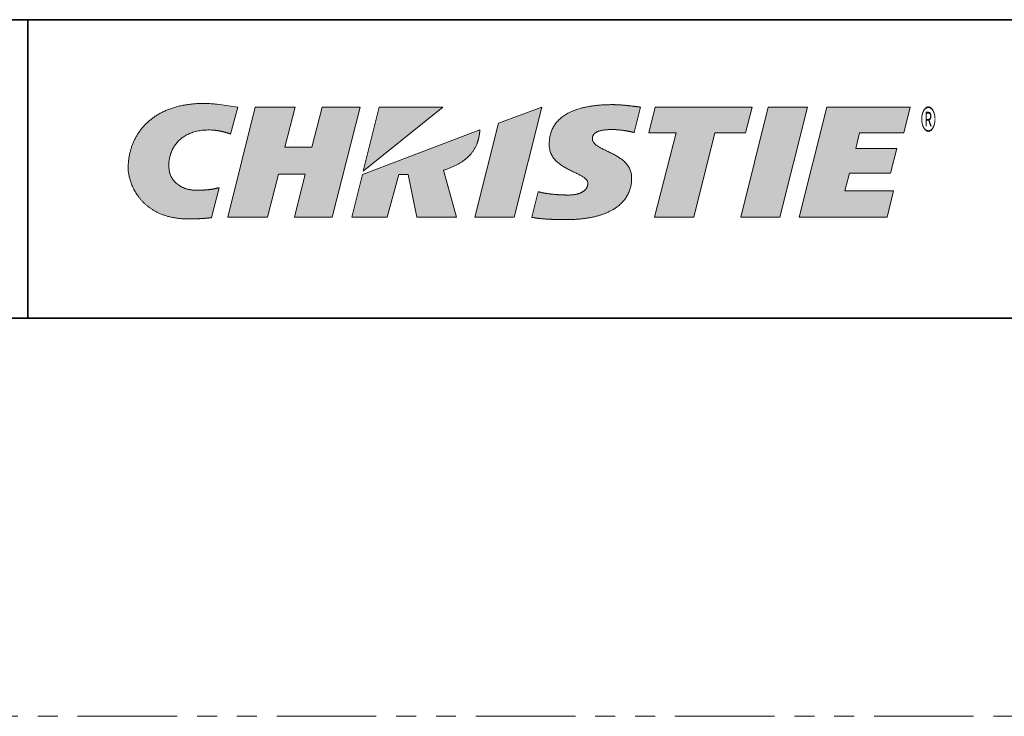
# Model space of a CAD drawing. Header units: millimetres. Extents: x 0 to 1118, y 0 to 864.
# Tile 57 of 85: x 911 to 974, y 0 to 44. Entities that reach past the tile are written whole.
import ezdxf

# ---------------------------------------------------------------- set-up
doc = ezdxf.new("R2010")
doc.units = ezdxf.units.MM
doc.linetypes.add('PHANTOM', pattern=[12.7, 6.35, -1.27, 1.27, -1.27, 1.27, -1.27])
doc.styles.add('SLDTEXTSTYLE0', font='TXT', dxfattribs={"width": 0.605})

# ---------------------------------------------------------------- blocks, each defined once
blk = doc.blocks.new('Christie-Logo_6')
at = {"linetype": 'Continuous'}
h = blk.add_hatch(color=7, dxfattribs=at)
edge = h.paths.add_edge_path(flags=0)
edge.add_spline(control_points=[(82.414, 138.593), (82.405, 138.641), (82.389, 138.736), (82.374, 138.88), (82.366, 139.025), (82.367, 139.17), (82.376, 139.315), (82.394, 139.459), (82.419, 139.602), (82.453, 139.744), (82.495, 139.883), (82.546, 140.02), (82.605, 140.155), (82.673, 140.285), (82.749, 140.413), (82.834, 140.536), (82.927, 140.654), (83.03, 140.767), (83.14, 140.875), (83.26, 140.976), (83.389, 141.071), (83.526, 141.16), (83.673, 141.24), (83.828, 141.314), (83.992, 141.378), (84.166, 141.435), (84.348, 141.482), (84.54, 141.519), (84.74, 141.546), (84.95, 141.563), (85.169, 141.569), (85.398, 141.564), (85.553, 141.552), (85.632, 141.545)], knot_values=[0, 0, 0, 0, 0.028084, 0.056174, 0.084271, 0.112379, 0.140499, 0.168636, 0.196798, 0.224995, 0.253243, 0.281562, 0.309976, 0.338519, 0.36723, 0.396153, 0.425344, 0.454865, 0.484784, 0.515181, 0.546141, 0.577755, 0.610123, 0.643349, 0.677544, 0.712819, 0.749293, 0.787082, 0.826309, 0.867093, 0.909556, 0.953818, 1, 1, 1, 1], weights=[1, 1, 1, 1, 1, 1, 1, 1, 1, 1, 1, 1, 1, 1, 1, 1, 1, 1, 1, 1, 1, 1, 1, 1, 1, 1, 1, 1, 1, 1, 1, 1, 1, 1], degree=3, periodic=0)
edge.add_spline(control_points=[(85.632, 141.545), (85.648, 141.544), (85.681, 141.54), (85.729, 141.535), (85.777, 141.528), (85.825, 141.521), (85.872, 141.514), (85.919, 141.506), (85.966, 141.497), (86.012, 141.489), (86.057, 141.479), (86.102, 141.47), (86.146, 141.46), (86.189, 141.45), (86.231, 141.439), (86.272, 141.429), (86.312, 141.418), (86.351, 141.408), (86.389, 141.397), (86.425, 141.386), (86.46, 141.376), (86.493, 141.365), (86.525, 141.355), (86.555, 141.345), (86.584, 141.335), (86.611, 141.325), (86.636, 141.316), (86.659, 141.307), (86.68, 141.298), (86.699, 141.29), (86.716, 141.283), (86.731, 141.276), (86.74, 141.271), (86.744, 141.269)], knot_values=[0, 0, 0, 0, 0.042348, 0.08466, 0.126877, 0.168935, 0.210773, 0.252326, 0.293529, 0.334317, 0.374623, 0.414381, 0.453524, 0.491982, 0.529688, 0.566573, 0.602568, 0.637603, 0.671607, 0.704512, 0.736246, 0.766738, 0.795919, 0.823716, 0.85006, 0.874878, 0.898101, 0.919656, 0.939475, 0.957486, 0.973622, 0.987815, 1, 1, 1, 1], weights=[1, 1, 1, 1, 1, 1, 1, 1, 1, 1, 1, 1, 1, 1, 1, 1, 1, 1, 1, 1, 1, 1, 1, 1, 1, 1, 1, 1, 1, 1, 1, 1, 1, 1], degree=3, periodic=0)
edge.add_line((86.744, 141.269), (87.248, 143.188))
edge.add_line((87.248, 143.188), (85.786, 143.4))
edge.add_spline(control_points=[(85.786, 143.4), (85.651, 143.411), (85.384, 143.435), (84.991, 143.449), (84.612, 143.448), (84.246, 143.431), (83.894, 143.398), (83.557, 143.351), (83.233, 143.289), (82.922, 143.214), (82.626, 143.125), (82.343, 143.024), (82.074, 142.91), (81.818, 142.784), (81.576, 142.647), (81.347, 142.5), (81.132, 142.342), (80.93, 142.174), (80.742, 141.997), (80.567, 141.812), (80.405, 141.618), (80.256, 141.417), (80.121, 141.208), (79.999, 140.993), (79.889, 140.772), (79.793, 140.545), (79.71, 140.313), (79.64, 140.077), (79.582, 139.836), (79.538, 139.592), (79.506, 139.345), (79.487, 139.096), (79.484, 138.929), (79.483, 138.845)], knot_values=[0, 0, 0, 0, 0.045913, 0.090143, 0.132769, 0.173874, 0.21354, 0.251853, 0.288898, 0.32476, 0.359526, 0.393282, 0.426114, 0.458108, 0.489347, 0.519914, 0.549889, 0.579349, 0.608369, 0.63702, 0.665367, 0.693473, 0.721396, 0.749189, 0.776901, 0.804575, 0.83225, 0.859962, 0.88774, 0.915611, 0.943598, 0.971722, 1, 1, 1, 1], weights=[1, 1, 1, 1, 1, 1, 1, 1, 1, 1, 1, 1, 1, 1, 1, 1, 1, 1, 1, 1, 1, 1, 1, 1, 1, 1, 1, 1, 1, 1, 1, 1, 1, 1], degree=3, periodic=0)
edge.add_spline(control_points=[(79.483, 138.845), (79.484, 138.81), (79.485, 138.737), (79.494, 138.623), (79.51, 138.502), (79.532, 138.373), (79.561, 138.239), (79.597, 138.099), (79.641, 137.955), (79.692, 137.806), (79.752, 137.656), (79.82, 137.503), (79.897, 137.348), (79.983, 137.194), (80.078, 137.039), (80.183, 136.886), (80.298, 136.735), (80.423, 136.587), (80.559, 136.442), (80.705, 136.302), (80.863, 136.167), (81.033, 136.038), (81.214, 135.916), (81.407, 135.802), (81.613, 135.696), (81.831, 135.6), (82.062, 135.514), (82.307, 135.439), (82.565, 135.375), (82.837, 135.325), (83.123, 135.288), (83.424, 135.265), (83.629, 135.262), (83.734, 135.26)], knot_values=[0, 0, 0, 0, 0.017058, 0.035556, 0.055409, 0.076534, 0.098846, 0.122267, 0.146719, 0.172131, 0.198439, 0.225583, 0.253513, 0.282187, 0.311571, 0.341644, 0.372394, 0.403825, 0.435949, 0.468796, 0.502409, 0.536845, 0.572177, 0.608491, 0.645887, 0.684481, 0.724399, 0.765778, 0.808765, 0.853516, 0.900194, 0.948964, 1, 1, 1, 1], weights=[1, 1, 1, 1, 1, 1, 1, 1, 1, 1, 1, 1, 1, 1, 1, 1, 1, 1, 1, 1, 1, 1, 1, 1, 1, 1, 1, 1, 1, 1, 1, 1, 1, 1], degree=3, periodic=0)
edge.add_spline(control_points=[(83.734, 135.26), (83.762, 135.26), (83.817, 135.26), (83.899, 135.261), (83.978, 135.262), (84.055, 135.263), (84.131, 135.264), (84.204, 135.266), (84.275, 135.268), (84.345, 135.27), (84.412, 135.273), (84.477, 135.275), (84.541, 135.278), (84.602, 135.281), (84.661, 135.285), (84.719, 135.288), (84.774, 135.291), (84.827, 135.295), (84.879, 135.299), (84.928, 135.302), (84.975, 135.306), (85.021, 135.31), (85.064, 135.314), (85.106, 135.318), (85.145, 135.322), (85.183, 135.326), (85.218, 135.329), (85.252, 135.333), (85.283, 135.337), (85.313, 135.341), (85.341, 135.344), (85.366, 135.348), (85.383, 135.35), (85.391, 135.351)], knot_values=[0, 0, 0, 0, 0.050291, 0.09936, 0.147212, 0.193847, 0.239269, 0.283478, 0.326479, 0.368271, 0.408858, 0.448242, 0.486424, 0.523405, 0.559189, 0.593776, 0.627168, 0.659367, 0.690373, 0.72019, 0.748817, 0.776256, 0.802509, 0.827576, 0.851459, 0.874159, 0.895676, 0.916013, 0.935168, 0.953144, 0.969941, 0.985559, 1, 1, 1, 1], weights=[1, 1, 1, 1, 1, 1, 1, 1, 1, 1, 1, 1, 1, 1, 1, 1, 1, 1, 1, 1, 1, 1, 1, 1, 1, 1, 1, 1, 1, 1, 1, 1, 1, 1], degree=3, periodic=0)
edge.add_line((85.391, 135.351), (85.923, 137.477))
edge.add_spline(control_points=[(85.923, 137.477), (85.906, 137.472), (85.872, 137.463), (85.821, 137.45), (85.771, 137.438), (85.721, 137.426), (85.671, 137.415), (85.622, 137.405), (85.573, 137.395), (85.524, 137.386), (85.476, 137.377), (85.427, 137.369), (85.378, 137.361), (85.33, 137.354), (85.281, 137.347), (85.232, 137.341), (85.182, 137.335), (85.132, 137.33), (85.082, 137.325), (85.032, 137.321), (84.98, 137.317), (84.928, 137.313), (84.876, 137.31), (84.822, 137.307), (84.768, 137.305), (84.713, 137.302), (84.657, 137.301), (84.6, 137.299), (84.542, 137.298), (84.483, 137.297), (84.422, 137.296), (84.36, 137.296), (84.318, 137.296), (84.297, 137.296)], knot_values=[0, 0, 0, 0, 0.032415, 0.064382, 0.09595, 0.127164, 0.158069, 0.18871, 0.219131, 0.249379, 0.279498, 0.309533, 0.339531, 0.369535, 0.399591, 0.429745, 0.46004, 0.490523, 0.521236, 0.552226, 0.583535, 0.615209, 0.64729, 0.679823, 0.71285, 0.746415, 0.78056, 0.815329, 0.850763, 0.886905, 0.923798, 0.961482, 1, 1, 1, 1], weights=[1, 1, 1, 1, 1, 1, 1, 1, 1, 1, 1, 1, 1, 1, 1, 1, 1, 1, 1, 1, 1, 1, 1, 1, 1, 1, 1, 1, 1, 1, 1, 1, 1, 1], degree=3, periodic=0)
edge.add_spline(control_points=[(84.297, 137.296), (84.262, 137.296), (84.193, 137.297), (84.091, 137.304), (83.991, 137.314), (83.894, 137.328), (83.8, 137.345), (83.709, 137.366), (83.621, 137.391), (83.535, 137.419), (83.452, 137.449), (83.373, 137.483), (83.296, 137.519), (83.222, 137.558), (83.151, 137.6), (83.084, 137.643), (83.019, 137.689), (82.957, 137.737), (82.898, 137.787), (82.843, 137.838), (82.79, 137.891), (82.741, 137.946), (82.695, 138.001), (82.652, 138.058), (82.612, 138.116), (82.576, 138.174), (82.543, 138.233), (82.513, 138.293), (82.486, 138.353), (82.463, 138.413), (82.443, 138.473), (82.426, 138.533), (82.418, 138.573), (82.414, 138.593)], knot_values=[0, 0, 0, 0, 0.042481, 0.083926, 0.124393, 0.163933, 0.202599, 0.240439, 0.277498, 0.31382, 0.349443, 0.384404, 0.418736, 0.452469, 0.48563, 0.518243, 0.550329, 0.581905, 0.612986, 0.643585, 0.673712, 0.703375, 0.73258, 0.761332, 0.789633, 0.817485, 0.84489, 0.871848, 0.89836, 0.924428, 0.950055, 0.975243, 1, 1, 1, 1], weights=[1, 1, 1, 1, 1, 1, 1, 1, 1, 1, 1, 1, 1, 1, 1, 1, 1, 1, 1, 1, 1, 1, 1, 1, 1, 1, 1, 1, 1, 1, 1, 1, 1, 1], degree=3, periodic=0)
for points in [[(93.951, 135.383), (95.922, 143.186), (93.232, 143.186), (92.499, 140.338), (90.586, 140.338), (91.318, 143.186), (88.497, 143.186), (86.54, 135.383), (89.364, 135.383), (90.132, 138.426), (92.02, 138.427), (91.275, 135.383)], [(97.282, 143.186), (96.146, 138.65), (101.788, 143.188)], [(106.837, 135.378), (108.794, 143.182), (108.794, 143.185), (105.727, 142.048), (104.056, 135.378)], [(123.241, 141.355), (123.7, 143.188), (116.842, 143.188), (116.383, 141.355), (118.333, 141.355), (116.793, 135.382), (119.574, 135.382), (121.071, 141.355)], [(125.681, 135.382), (127.638, 143.186), (127.638, 143.189), (124.855, 143.189), (122.899, 135.382)], [(131.32, 141.362), (134.454, 141.362), (134.913, 143.189), (128.998, 143.189), (127.041, 135.381), (133.269, 135.381), (133.737, 137.245), (130.281, 137.245), (130.602, 138.504), (133.514, 138.504), (133.955, 140.263), (131.046, 140.263)]]:
    blk.add_hatch(color=7, dxfattribs=at).paths.add_polyline_path(points, flags=0)
h = blk.add_hatch(color=7, dxfattribs=at)
edge = h.paths.add_edge_path(flags=0)
edge.add_spline(control_points=[(110.516, 135.212), (110.489, 135.212), (110.437, 135.212), (110.357, 135.213), (110.276, 135.213), (110.194, 135.214), (110.111, 135.215), (110.028, 135.216), (109.944, 135.218), (109.859, 135.22), (109.774, 135.222), (109.689, 135.224), (109.604, 135.227), (109.519, 135.231), (109.434, 135.234), (109.349, 135.238), (109.265, 135.242), (109.182, 135.247), (109.099, 135.252), (109.018, 135.258), (108.937, 135.264), (108.857, 135.271), (108.779, 135.278), (108.702, 135.285), (108.627, 135.293), (108.554, 135.302), (108.482, 135.311), (108.412, 135.321), (108.345, 135.331), (108.28, 135.342), (108.217, 135.353), (108.156, 135.365), (108.117, 135.374), (108.098, 135.378)], knot_values=[0, 0, 0, 0, 0.032354, 0.065235, 0.098588, 0.132356, 0.166485, 0.200917, 0.235598, 0.270472, 0.305484, 0.340578, 0.375699, 0.410791, 0.445799, 0.480669, 0.515345, 0.549773, 0.583899, 0.617666, 0.651023, 0.683914, 0.716286, 0.748085, 0.77926, 0.809757, 0.839524, 0.86851, 0.896665, 0.923939, 0.950284, 0.975653, 1, 1, 1, 1], weights=[1, 1, 1, 1, 1, 1, 1, 1, 1, 1, 1, 1, 1, 1, 1, 1, 1, 1, 1, 1, 1, 1, 1, 1, 1, 1, 1, 1, 1, 1, 1, 1, 1, 1], degree=3, periodic=0)
edge.add_line((108.098, 135.378), (108.552, 137.188))
edge.add_spline(control_points=[(108.552, 137.188), (108.57, 137.183), (108.609, 137.172), (108.667, 137.157), (108.728, 137.143), (108.79, 137.129), (108.855, 137.116), (108.921, 137.104), (108.988, 137.092), (109.057, 137.08), (109.126, 137.069), (109.197, 137.059), (109.269, 137.049), (109.342, 137.039), (109.415, 137.03), (109.488, 137.022), (109.562, 137.014), (109.636, 137.007), (109.71, 137), (109.784, 136.994), (109.858, 136.988), (109.931, 136.982), (110.004, 136.978), (110.076, 136.973), (110.147, 136.969), (110.217, 136.966), (110.286, 136.963), (110.354, 136.96), (110.421, 136.958), (110.485, 136.957), (110.549, 136.956), (110.61, 136.955), (110.65, 136.955), (110.67, 136.955)], knot_values=[0, 0, 0, 0, 0.027406, 0.055734, 0.084924, 0.114917, 0.145655, 0.177079, 0.209127, 0.241739, 0.274852, 0.308403, 0.342329, 0.376567, 0.411053, 0.445721, 0.480509, 0.51535, 0.550181, 0.584936, 0.619549, 0.653955, 0.68809, 0.721886, 0.755279, 0.788203, 0.820592, 0.852379, 0.8835, 0.913889, 0.943479, 0.972204, 1, 1, 1, 1], weights=[1, 1, 1, 1, 1, 1, 1, 1, 1, 1, 1, 1, 1, 1, 1, 1, 1, 1, 1, 1, 1, 1, 1, 1, 1, 1, 1, 1, 1, 1, 1, 1, 1, 1], degree=3, periodic=0)
edge.add_spline(control_points=[(110.67, 136.955), (110.7, 136.955), (110.759, 136.956), (110.845, 136.959), (110.929, 136.965), (111.009, 136.972), (111.087, 136.982), (111.161, 136.994), (111.233, 137.007), (111.301, 137.023), (111.367, 137.04), (111.429, 137.059), (111.488, 137.08), (111.545, 137.103), (111.598, 137.127), (111.649, 137.153), (111.696, 137.18), (111.741, 137.209), (111.783, 137.239), (111.821, 137.27), (111.857, 137.303), (111.89, 137.337), (111.92, 137.372), (111.947, 137.408), (111.971, 137.445), (111.993, 137.484), (112.011, 137.523), (112.027, 137.563), (112.039, 137.604), (112.049, 137.646), (112.056, 137.688), (112.061, 137.732), (112.061, 137.761), (112.061, 137.775)], knot_values=[0, 0, 0, 0, 0.049986, 0.09829, 0.144951, 0.190007, 0.233499, 0.275471, 0.315965, 0.355027, 0.392705, 0.429047, 0.464106, 0.497936, 0.530593, 0.562137, 0.592631, 0.62214, 0.650734, 0.678486, 0.705471, 0.731768, 0.757459, 0.782628, 0.807362, 0.831748, 0.855874, 0.87983, 0.903701, 0.927573, 0.951528, 0.975645, 1, 1, 1, 1], weights=[1, 1, 1, 1, 1, 1, 1, 1, 1, 1, 1, 1, 1, 1, 1, 1, 1, 1, 1, 1, 1, 1, 1, 1, 1, 1, 1, 1, 1, 1, 1, 1, 1, 1], degree=3, periodic=0)
edge.add_spline(control_points=[(112.061, 137.775), (112.06, 137.802), (112.057, 137.854), (112.031, 137.93), (111.99, 138.002), (111.936, 138.069), (111.87, 138.134), (111.792, 138.196), (111.704, 138.256), (111.607, 138.315), (111.502, 138.373), (111.389, 138.431), (111.271, 138.49), (111.148, 138.549), (111.02, 138.61), (110.89, 138.673), (110.759, 138.738), (110.627, 138.806), (110.495, 138.877), (110.365, 138.953), (110.237, 139.033), (110.114, 139.118), (109.995, 139.208), (109.882, 139.305), (109.777, 139.409), (109.679, 139.519), (109.591, 139.638), (109.513, 139.765), (109.447, 139.9), (109.394, 140.045), (109.355, 140.2), (109.33, 140.365), (109.327, 140.479), (109.325, 140.537)], knot_values=[0, 0, 0, 0, 0.019209, 0.038196, 0.057776, 0.078541, 0.100854, 0.124897, 0.150722, 0.178288, 0.207499, 0.238218, 0.270283, 0.30352, 0.337743, 0.372768, 0.40841, 0.444493, 0.480851, 0.517334, 0.55381, 0.590176, 0.626361, 0.662332, 0.698105, 0.733753, 0.769413, 0.80529, 0.841665, 0.878888, 0.91737, 0.957575, 1, 1, 1, 1], weights=[1, 1, 1, 1, 1, 1, 1, 1, 1, 1, 1, 1, 1, 1, 1, 1, 1, 1, 1, 1, 1, 1, 1, 1, 1, 1, 1, 1, 1, 1, 1, 1, 1, 1], degree=3, periodic=0)
edge.add_spline(control_points=[(109.325, 140.537), (109.326, 140.594), (109.328, 140.705), (109.342, 140.87), (109.364, 141.03), (109.395, 141.186), (109.436, 141.337), (109.485, 141.483), (109.544, 141.624), (109.612, 141.761), (109.69, 141.892), (109.777, 142.018), (109.873, 142.139), (109.978, 142.255), (110.093, 142.365), (110.218, 142.47), (110.352, 142.569), (110.495, 142.663), (110.648, 142.752), (110.811, 142.834), (110.983, 142.911), (111.165, 142.982), (111.356, 143.048), (111.558, 143.107), (111.769, 143.161), (111.99, 143.208), (112.221, 143.249), (112.462, 143.284), (112.712, 143.313), (112.973, 143.336), (113.244, 143.352), (113.525, 143.362), (113.716, 143.363), (113.813, 143.364)], knot_values=[0, 0, 0, 0, 0.028319, 0.05596, 0.082999, 0.109522, 0.135619, 0.161391, 0.186941, 0.212379, 0.237819, 0.263376, 0.289169, 0.315311, 0.341918, 0.369099, 0.39696, 0.425601, 0.455118, 0.485598, 0.517124, 0.549773, 0.583616, 0.618718, 0.655141, 0.692939, 0.732166, 0.772869, 0.815094, 0.858881, 0.904271, 0.951299, 1, 1, 1, 1], weights=[1, 1, 1, 1, 1, 1, 1, 1, 1, 1, 1, 1, 1, 1, 1, 1, 1, 1, 1, 1, 1, 1, 1, 1, 1, 1, 1, 1, 1, 1, 1, 1, 1, 1], degree=3, periodic=0)
edge.add_spline(control_points=[(113.813, 143.364), (113.835, 143.364), (113.88, 143.363), (113.948, 143.362), (114.015, 143.361), (114.082, 143.359), (114.15, 143.356), (114.217, 143.353), (114.284, 143.349), (114.351, 143.345), (114.418, 143.341), (114.485, 143.336), (114.552, 143.33), (114.618, 143.324), (114.684, 143.318), (114.75, 143.312), (114.815, 143.306), (114.881, 143.299), (114.946, 143.292), (115.01, 143.285), (115.074, 143.277), (115.138, 143.27), (115.201, 143.262), (115.264, 143.255), (115.326, 143.247), (115.388, 143.239), (115.449, 143.232), (115.509, 143.224), (115.569, 143.217), (115.629, 143.209), (115.687, 143.202), (115.745, 143.195), (115.784, 143.19), (115.803, 143.188)], knot_values=[0, 0, 0, 0, 0.033688, 0.067401, 0.101127, 0.134857, 0.168578, 0.20228, 0.23595, 0.269577, 0.303147, 0.336649, 0.370069, 0.403395, 0.436612, 0.469708, 0.502668, 0.535479, 0.568128, 0.600599, 0.632878, 0.664952, 0.696805, 0.728424, 0.759793, 0.790898, 0.821724, 0.852256, 0.882481, 0.912382, 0.941945, 0.971156, 1, 1, 1, 1], weights=[1, 1, 1, 1, 1, 1, 1, 1, 1, 1, 1, 1, 1, 1, 1, 1, 1, 1, 1, 1, 1, 1, 1, 1, 1, 1, 1, 1, 1, 1, 1, 1, 1, 1], degree=3, periodic=0)
edge.add_line((115.803, 143.188), (115.351, 141.387))
edge.add_spline(control_points=[(115.351, 141.387), (115.337, 141.391), (115.307, 141.398), (115.262, 141.409), (115.216, 141.42), (115.169, 141.431), (115.122, 141.441), (115.073, 141.452), (115.024, 141.462), (114.973, 141.471), (114.923, 141.481), (114.872, 141.49), (114.82, 141.499), (114.768, 141.508), (114.715, 141.516), (114.663, 141.524), (114.61, 141.532), (114.557, 141.539), (114.504, 141.546), (114.451, 141.553), (114.398, 141.559), (114.345, 141.565), (114.292, 141.57), (114.24, 141.575), (114.188, 141.579), (114.136, 141.583), (114.085, 141.587), (114.034, 141.59), (113.985, 141.592), (113.935, 141.594), (113.887, 141.596), (113.839, 141.597), (113.807, 141.597), (113.792, 141.597)], knot_values=[0, 0, 0, 0, 0.028728, 0.0581, 0.088073, 0.118605, 0.149654, 0.181179, 0.213136, 0.245484, 0.27818, 0.311182, 0.344447, 0.377932, 0.411596, 0.445396, 0.47929, 0.513234, 0.547187, 0.581106, 0.61495, 0.648676, 0.682242, 0.715606, 0.748727, 0.781563, 0.814073, 0.846216, 0.87795, 0.909236, 0.940032, 0.9703, 1, 1, 1, 1], weights=[1, 1, 1, 1, 1, 1, 1, 1, 1, 1, 1, 1, 1, 1, 1, 1, 1, 1, 1, 1, 1, 1, 1, 1, 1, 1, 1, 1, 1, 1, 1, 1, 1, 1], degree=3, periodic=0)
edge.add_spline(control_points=[(113.792, 141.597), (113.758, 141.597), (113.691, 141.596), (113.593, 141.594), (113.5, 141.59), (113.411, 141.584), (113.326, 141.577), (113.246, 141.568), (113.17, 141.558), (113.098, 141.547), (113.03, 141.534), (112.967, 141.519), (112.907, 141.503), (112.85, 141.486), (112.798, 141.468), (112.749, 141.448), (112.704, 141.428), (112.662, 141.406), (112.623, 141.382), (112.588, 141.358), (112.556, 141.333), (112.526, 141.306), (112.5, 141.279), (112.477, 141.251), (112.457, 141.221), (112.439, 141.191), (112.424, 141.16), (112.411, 141.128), (112.402, 141.095), (112.394, 141.061), (112.389, 141.027), (112.385, 140.992), (112.385, 140.968), (112.385, 140.956)], knot_values=[0, 0, 0, 0, 0.059859, 0.117012, 0.171528, 0.223477, 0.272932, 0.319967, 0.364659, 0.407086, 0.447332, 0.485482, 0.521623, 0.55585, 0.588259, 0.618954, 0.648043, 0.675639, 0.701863, 0.726841, 0.750706, 0.773595, 0.795649, 0.817012, 0.837829, 0.858241, 0.878384, 0.898387, 0.918368, 0.938434, 0.958677, 0.979177, 1, 1, 1, 1], weights=[1, 1, 1, 1, 1, 1, 1, 1, 1, 1, 1, 1, 1, 1, 1, 1, 1, 1, 1, 1, 1, 1, 1, 1, 1, 1, 1, 1, 1, 1, 1, 1, 1, 1], degree=3, periodic=0)
edge.add_spline(control_points=[(112.385, 140.956), (112.386, 140.927), (112.39, 140.869), (112.416, 140.786), (112.457, 140.708), (112.512, 140.634), (112.579, 140.564), (112.658, 140.497), (112.748, 140.432), (112.847, 140.369), (112.954, 140.308), (113.068, 140.247), (113.189, 140.186), (113.314, 140.125), (113.443, 140.063), (113.576, 139.999), (113.71, 139.934), (113.844, 139.866), (113.978, 139.794), (114.11, 139.72), (114.24, 139.641), (114.365, 139.557), (114.486, 139.468), (114.601, 139.374), (114.708, 139.273), (114.807, 139.165), (114.897, 139.049), (114.976, 138.925), (115.043, 138.793), (115.097, 138.652), (115.137, 138.501), (115.163, 138.34), (115.166, 138.228), (115.167, 138.171)], knot_values=[0, 0, 0, 0, 0.020901, 0.041381, 0.062233, 0.084055, 0.107241, 0.132004, 0.158427, 0.186495, 0.21613, 0.247209, 0.27958, 0.313072, 0.347506, 0.382695, 0.418455, 0.454605, 0.490975, 0.527408, 0.563766, 0.599935, 0.635833, 0.671418, 0.706693, 0.741721, 0.77663, 0.811619, 0.846968, 0.883032, 0.920233, 0.95905, 1, 1, 1, 1], weights=[1, 1, 1, 1, 1, 1, 1, 1, 1, 1, 1, 1, 1, 1, 1, 1, 1, 1, 1, 1, 1, 1, 1, 1, 1, 1, 1, 1, 1, 1, 1, 1, 1, 1], degree=3, periodic=0)
edge.add_spline(control_points=[(115.167, 138.171), (115.167, 138.114), (115.165, 137.999), (115.149, 137.83), (115.125, 137.665), (115.09, 137.505), (115.046, 137.349), (114.992, 137.198), (114.928, 137.051), (114.854, 136.91), (114.77, 136.773), (114.677, 136.641), (114.574, 136.514), (114.461, 136.393), (114.338, 136.277), (114.206, 136.166), (114.065, 136.061), (113.914, 135.962), (113.753, 135.868), (113.582, 135.78), (113.403, 135.698), (113.213, 135.622), (113.015, 135.553), (112.807, 135.489), (112.589, 135.432), (112.362, 135.381), (112.126, 135.336), (111.88, 135.298), (111.625, 135.267), (111.361, 135.243), (111.087, 135.225), (110.805, 135.214), (110.613, 135.213), (110.516, 135.212)], knot_values=[0, 0, 0, 0, 0.028, 0.055411, 0.082315, 0.108802, 0.134965, 0.160902, 0.186714, 0.212505, 0.238378, 0.264438, 0.290788, 0.317528, 0.344754, 0.372561, 0.401034, 0.430258, 0.460309, 0.49126, 0.523177, 0.556123, 0.590154, 0.625324, 0.66168, 0.699268, 0.738129, 0.778302, 0.819822, 0.862722, 0.907033, 0.952783, 1, 1, 1, 1], weights=[1, 1, 1, 1, 1, 1, 1, 1, 1, 1, 1, 1, 1, 1, 1, 1, 1, 1, 1, 1, 1, 1, 1, 1, 1, 1, 1, 1, 1, 1, 1, 1, 1, 1], degree=3, periodic=0)
h = blk.add_hatch(color=7, dxfattribs=at)
edge = h.paths.add_edge_path(flags=0)
edge.add_line((97.85, 135.378), (98.675, 138.422))
edge.add_line((98.675, 138.422), (99.328, 138.422))
edge.add_line((99.328, 138.422), (99.936, 135.378))
edge.add_line((99.936, 135.378), (102.763, 135.378))
edge.add_line((102.763, 135.378), (101.839, 138.713))
edge.add_spline(control_points=[(101.839, 138.713), (101.879, 138.726), (101.958, 138.751), (102.075, 138.791), (102.189, 138.833), (102.301, 138.877), (102.411, 138.922), (102.518, 138.969), (102.623, 139.018), (102.725, 139.069), (102.824, 139.121), (102.92, 139.175), (103.014, 139.231), (103.105, 139.289), (103.193, 139.348), (103.279, 139.409), (103.361, 139.472), (103.441, 139.537), (103.517, 139.603), (103.591, 139.671), (103.661, 139.741), (103.728, 139.812), (103.792, 139.886), (103.853, 139.96), (103.911, 140.037), (103.965, 140.115), (104.016, 140.195), (104.064, 140.277), (104.108, 140.36), (104.149, 140.445), (104.186, 140.532), (104.22, 140.621), (104.24, 140.681), (104.25, 140.711)], knot_values=[0, 0, 0, 0, 0.038456, 0.076397, 0.113823, 0.150738, 0.187146, 0.223052, 0.258461, 0.293382, 0.327822, 0.361792, 0.3953, 0.428361, 0.460987, 0.493195, 0.525, 0.556421, 0.587479, 0.618195, 0.648595, 0.678703, 0.708548, 0.738159, 0.767568, 0.79681, 0.825919, 0.854933, 0.883892, 0.912835, 0.941805, 0.970845, 1, 1, 1, 1], weights=[1, 1, 1, 1, 1, 1, 1, 1, 1, 1, 1, 1, 1, 1, 1, 1, 1, 1, 1, 1, 1, 1, 1, 1, 1, 1, 1, 1, 1, 1, 1, 1, 1, 1], degree=3, periodic=0)
edge.add_spline(control_points=[(104.25, 140.711), (104.253, 140.721), (104.26, 140.743), (104.269, 140.774), (104.278, 140.806), (104.287, 140.836), (104.295, 140.866), (104.303, 140.896), (104.311, 140.926), (104.318, 140.955), (104.325, 140.983), (104.331, 141.012), (104.338, 141.04), (104.343, 141.067), (104.349, 141.095), (104.354, 141.122), (104.359, 141.149), (104.364, 141.176), (104.369, 141.202), (104.373, 141.229), (104.377, 141.255), (104.381, 141.281), (104.384, 141.307), (104.388, 141.333), (104.391, 141.359), (104.394, 141.385), (104.397, 141.411), (104.399, 141.437), (104.402, 141.463), (104.404, 141.489), (104.406, 141.515), (104.408, 141.542), (104.41, 141.559), (104.41, 141.568)], knot_values=[0, 0, 0, 0, 0.038456, 0.076214, 0.113304, 0.149756, 0.185598, 0.220862, 0.255575, 0.289769, 0.323472, 0.356714, 0.389526, 0.421936, 0.453973, 0.485669, 0.51705, 0.548148, 0.578991, 0.609608, 0.640027, 0.670279, 0.70039, 0.730391, 0.760308, 0.790171, 0.820007, 0.849843, 0.879708, 0.909629, 0.939634, 0.969748, 1, 1, 1, 1], weights=[1, 1, 1, 1, 1, 1, 1, 1, 1, 1, 1, 1, 1, 1, 1, 1, 1, 1, 1, 1, 1, 1, 1, 1, 1, 1, 1, 1, 1, 1, 1, 1, 1, 1], degree=3, periodic=0)
edge.add_line((104.41, 141.568), (96.089, 138.422))
edge.add_line((96.089, 138.422), (95.326, 135.378))
edge.add_line((95.326, 135.378), (97.85, 135.378))
at = {"color": 7, "linetype": 'Continuous', "lineweight": 18}
for p, q in [((87.248, 143.188), (85.786, 143.4)), ((88.497, 143.186), (86.54, 135.383)), ((86.744, 141.269), (87.248, 143.188)), ((91.318, 143.186), (88.497, 143.186)), ((90.586, 140.338), (91.318, 143.186)), ((93.232, 143.186), (92.499, 140.338)), ((95.922, 143.186), (93.232, 143.186)), ((93.951, 135.383), (95.922, 143.186)), ((96.146, 138.65), (101.788, 143.188)), ((97.282, 143.186), (96.146, 138.65)), ((101.788, 143.188), (97.282, 143.186)), ((108.794, 143.185), (105.727, 142.048)), ((106.837, 135.378), (108.794, 143.182)), ((108.794, 143.182), (108.794, 143.185)), ((115.803, 143.188), (115.351, 141.387)), ((116.842, 143.188), (116.383, 141.355)), ((123.7, 143.188), (116.842, 143.188)), ((124.855, 143.189), (122.899, 135.382)), ((123.241, 141.355), (123.7, 143.188)), ((127.638, 143.189), (124.855, 143.189)), ((125.681, 135.382), (127.638, 143.186)), ((128.998, 143.189), (127.041, 135.381)), ((127.638, 143.186), (127.638, 143.189)), ((134.913, 143.189), (128.998, 143.189)), ((134.454, 141.362), (134.913, 143.189)), ((105.727, 142.048), (104.056, 135.378)), ((104.41, 141.568), (96.089, 138.422)), ((116.383, 141.355), (118.333, 141.355)), ((118.333, 141.355), (116.793, 135.382)), ((119.574, 135.382), (121.071, 141.355)), ((121.071, 141.355), (123.241, 141.355)), ((131.046, 140.263), (131.32, 141.362)), ((131.32, 141.362), (134.454, 141.362)), ((92.499, 140.338), (90.586, 140.338)), ((133.955, 140.263), (131.046, 140.263)), ((133.514, 138.504), (133.955, 140.263)), ((89.364, 135.383), (90.132, 138.426)), ((90.132, 138.426), (92.02, 138.427)), ((92.02, 138.427), (91.275, 135.383)), ((96.089, 138.422), (95.326, 135.378)), ((97.85, 135.378), (98.675, 138.422)), ((98.675, 138.422), (99.328, 138.422)), ((99.328, 138.422), (99.936, 135.378)), ((102.763, 135.378), (101.839, 138.713)), ((130.281, 137.245), (130.602, 138.504)), ((130.602, 138.504), (133.514, 138.504)), ((85.391, 135.351), (85.923, 137.477)), ((108.098, 135.378), (108.552, 137.188)), ((133.737, 137.245), (130.281, 137.245)), ((133.269, 135.381), (133.737, 137.245)), ((86.54, 135.383), (89.364, 135.383)), ((91.275, 135.383), (93.951, 135.383)), ((95.326, 135.378), (97.85, 135.378)), ((99.936, 135.378), (102.763, 135.378)), ((104.056, 135.378), (106.837, 135.378)), ((116.793, 135.382), (119.574, 135.382)), ((122.899, 135.382), (125.681, 135.382)), ((127.041, 135.381), (133.269, 135.381))]:
    blk.add_line(p, q, dxfattribs=at)
at = {"color": 8, "linetype": 'Continuous', "lineweight": 0}
for points, knots in [([(85.786, 143.4), (85.651, 143.411), (85.384, 143.435), (84.991, 143.449), (84.612, 143.448), (84.246, 143.431), (83.894, 143.398), (83.557, 143.351), (83.233, 143.289), (82.922, 143.214), (82.626, 143.125), (82.343, 143.024), (82.074, 142.91), (81.818, 142.784), (81.576, 142.647), (81.347, 142.5), (81.132, 142.342), (80.93, 142.174), (80.742, 141.997), (80.567, 141.812), (80.405, 141.618), (80.256, 141.417), (80.121, 141.208), (79.999, 140.993), (79.889, 140.772), (79.793, 140.545), (79.71, 140.313), (79.64, 140.077), (79.582, 139.836), (79.538, 139.592), (79.506, 139.345), (79.487, 139.096), (79.484, 138.929), (79.483, 138.845)], [0, 0, 0, 0, 0.045913, 0.090143, 0.132769, 0.173874, 0.21354, 0.251853, 0.288898, 0.32476, 0.359526, 0.393282, 0.426114, 0.458108, 0.489347, 0.519914, 0.549889, 0.579349, 0.608369, 0.63702, 0.665367, 0.693473, 0.721396, 0.749189, 0.776901, 0.804575, 0.83225, 0.859962, 0.88774, 0.915611, 0.943598, 0.971722, 1, 1, 1, 1]), ([(109.325, 140.537), (109.326, 140.594), (109.328, 140.705), (109.342, 140.87), (109.364, 141.03), (109.395, 141.186), (109.436, 141.337), (109.485, 141.483), (109.544, 141.624), (109.612, 141.761), (109.69, 141.892), (109.777, 142.018), (109.873, 142.139), (109.978, 142.255), (110.093, 142.365), (110.218, 142.47), (110.352, 142.569), (110.495, 142.663), (110.648, 142.752), (110.811, 142.834), (110.983, 142.911), (111.165, 142.982), (111.356, 143.048), (111.558, 143.107), (111.769, 143.161), (111.99, 143.208), (112.221, 143.249), (112.462, 143.284), (112.712, 143.313), (112.973, 143.336), (113.244, 143.352), (113.525, 143.362), (113.716, 143.363), (113.813, 143.364)], [0, 0, 0, 0, 0.028319, 0.05596, 0.082999, 0.109522, 0.135619, 0.161391, 0.186941, 0.212379, 0.237819, 0.263376, 0.289169, 0.315311, 0.341918, 0.369099, 0.39696, 0.425601, 0.455118, 0.485598, 0.517124, 0.549773, 0.583616, 0.618718, 0.655141, 0.692939, 0.732166, 0.772869, 0.815094, 0.858881, 0.904271, 0.951299, 1, 1, 1, 1]), ([(113.813, 143.364), (113.835, 143.364), (113.88, 143.363), (113.948, 143.362), (114.015, 143.361), (114.082, 143.359), (114.15, 143.356), (114.217, 143.353), (114.284, 143.349), (114.351, 143.345), (114.418, 143.341), (114.485, 143.336), (114.552, 143.33), (114.618, 143.324), (114.684, 143.318), (114.75, 143.312), (114.815, 143.306), (114.881, 143.299), (114.946, 143.292), (115.01, 143.285), (115.074, 143.277), (115.138, 143.27), (115.201, 143.262), (115.264, 143.255), (115.326, 143.247), (115.388, 143.239), (115.449, 143.232), (115.509, 143.224), (115.569, 143.217), (115.629, 143.209), (115.687, 143.202), (115.745, 143.195), (115.784, 143.19), (115.803, 143.188)], [0, 0, 0, 0, 0.033688, 0.067401, 0.101127, 0.134857, 0.168578, 0.20228, 0.23595, 0.269577, 0.303147, 0.336649, 0.370069, 0.403395, 0.436612, 0.469708, 0.502668, 0.535479, 0.568128, 0.600599, 0.632878, 0.664952, 0.696805, 0.728424, 0.759793, 0.790898, 0.821724, 0.852256, 0.882481, 0.912382, 0.941945, 0.971156, 1, 1, 1, 1]), ([(82.414, 138.593), (82.405, 138.641), (82.389, 138.736), (82.374, 138.88), (82.366, 139.025), (82.367, 139.17), (82.376, 139.315), (82.394, 139.459), (82.419, 139.602), (82.453, 139.744), (82.495, 139.883), (82.546, 140.02), (82.605, 140.155), (82.673, 140.285), (82.749, 140.413), (82.834, 140.536), (82.927, 140.654), (83.03, 140.767), (83.14, 140.875), (83.26, 140.976), (83.389, 141.071), (83.526, 141.16), (83.673, 141.24), (83.828, 141.314), (83.992, 141.378), (84.166, 141.435), (84.348, 141.482), (84.54, 141.519), (84.74, 141.546), (84.95, 141.563), (85.169, 141.569), (85.398, 141.564), (85.553, 141.552), (85.632, 141.545)], [0, 0, 0, 0, 0.028084, 0.056174, 0.084271, 0.112379, 0.140499, 0.168636, 0.196798, 0.224995, 0.253243, 0.281562, 0.309976, 0.338519, 0.36723, 0.396153, 0.425344, 0.454865, 0.484784, 0.515181, 0.546141, 0.577755, 0.610123, 0.643349, 0.677544, 0.712819, 0.749293, 0.787082, 0.826309, 0.867093, 0.909556, 0.953818, 1, 1, 1, 1]), ([(85.632, 141.545), (85.648, 141.544), (85.681, 141.54), (85.729, 141.535), (85.777, 141.528), (85.825, 141.521), (85.872, 141.514), (85.919, 141.506), (85.966, 141.497), (86.012, 141.489), (86.057, 141.479), (86.102, 141.47), (86.146, 141.46), (86.189, 141.45), (86.231, 141.439), (86.272, 141.429), (86.312, 141.418), (86.351, 141.408), (86.389, 141.397), (86.425, 141.386), (86.46, 141.376), (86.493, 141.365), (86.525, 141.355), (86.555, 141.345), (86.584, 141.335), (86.611, 141.325), (86.636, 141.316), (86.659, 141.307), (86.68, 141.298), (86.699, 141.29), (86.716, 141.283), (86.731, 141.276), (86.74, 141.271), (86.744, 141.269)], [0, 0, 0, 0, 0.042348, 0.08466, 0.126877, 0.168935, 0.210773, 0.252326, 0.293529, 0.334317, 0.374623, 0.414381, 0.453524, 0.491982, 0.529688, 0.566573, 0.602568, 0.637603, 0.671607, 0.704512, 0.736246, 0.766738, 0.795919, 0.823716, 0.85006, 0.874878, 0.898101, 0.919656, 0.939475, 0.957486, 0.973622, 0.987815, 1, 1, 1, 1]), ([(104.25, 140.711), (104.253, 140.721), (104.26, 140.743), (104.269, 140.774), (104.278, 140.806), (104.287, 140.836), (104.295, 140.866), (104.303, 140.896), (104.311, 140.926), (104.318, 140.955), (104.325, 140.983), (104.331, 141.012), (104.338, 141.04), (104.343, 141.067), (104.349, 141.095), (104.354, 141.122), (104.359, 141.149), (104.364, 141.176), (104.369, 141.202), (104.373, 141.229), (104.377, 141.255), (104.381, 141.281), (104.384, 141.307), (104.388, 141.333), (104.391, 141.359), (104.394, 141.385), (104.397, 141.411), (104.399, 141.437), (104.402, 141.463), (104.404, 141.489), (104.406, 141.515), (104.408, 141.542), (104.41, 141.559), (104.41, 141.568)], [0, 0, 0, 0, 0.038456, 0.076214, 0.113304, 0.149756, 0.185598, 0.220862, 0.255575, 0.289769, 0.323472, 0.356714, 0.389526, 0.421936, 0.453973, 0.485669, 0.51705, 0.548148, 0.578991, 0.609608, 0.640027, 0.670279, 0.70039, 0.730391, 0.760308, 0.790171, 0.820007, 0.849843, 0.879708, 0.909629, 0.939634, 0.969748, 1, 1, 1, 1]), ([(113.792, 141.597), (113.758, 141.597), (113.691, 141.596), (113.593, 141.594), (113.5, 141.59), (113.411, 141.584), (113.326, 141.577), (113.246, 141.568), (113.17, 141.558), (113.098, 141.547), (113.03, 141.534), (112.967, 141.519), (112.907, 141.503), (112.85, 141.486), (112.798, 141.468), (112.749, 141.448), (112.704, 141.428), (112.662, 141.406), (112.623, 141.382), (112.588, 141.358), (112.556, 141.333), (112.526, 141.306), (112.5, 141.279), (112.477, 141.251), (112.457, 141.221), (112.439, 141.191), (112.424, 141.16), (112.411, 141.128), (112.402, 141.095), (112.394, 141.061), (112.389, 141.027), (112.385, 140.992), (112.385, 140.968), (112.385, 140.956)], [0, 0, 0, 0, 0.059859, 0.117012, 0.171528, 0.223477, 0.272932, 0.319967, 0.364659, 0.407086, 0.447332, 0.485482, 0.521623, 0.55585, 0.588259, 0.618954, 0.648043, 0.675639, 0.701863, 0.726841, 0.750706, 0.773595, 0.795649, 0.817012, 0.837829, 0.858241, 0.878384, 0.898387, 0.918368, 0.938434, 0.958677, 0.979177, 1, 1, 1, 1]), ([(115.351, 141.387), (115.337, 141.391), (115.307, 141.398), (115.262, 141.409), (115.216, 141.42), (115.169, 141.431), (115.122, 141.441), (115.073, 141.452), (115.024, 141.462), (114.973, 141.471), (114.923, 141.481), (114.872, 141.49), (114.82, 141.499), (114.768, 141.508), (114.715, 141.516), (114.663, 141.524), (114.61, 141.532), (114.557, 141.539), (114.504, 141.546), (114.451, 141.553), (114.398, 141.559), (114.345, 141.565), (114.292, 141.57), (114.24, 141.575), (114.188, 141.579), (114.136, 141.583), (114.085, 141.587), (114.034, 141.59), (113.985, 141.592), (113.935, 141.594), (113.887, 141.596), (113.839, 141.597), (113.807, 141.597), (113.792, 141.597)], [0, 0, 0, 0, 0.028728, 0.0581, 0.088073, 0.118605, 0.149654, 0.181179, 0.213136, 0.245484, 0.27818, 0.311182, 0.344447, 0.377932, 0.411596, 0.445396, 0.47929, 0.513234, 0.547187, 0.581106, 0.61495, 0.648676, 0.682242, 0.715606, 0.748727, 0.781563, 0.814073, 0.846216, 0.87795, 0.909236, 0.940032, 0.9703, 1, 1, 1, 1]), ([(101.839, 138.713), (101.879, 138.726), (101.958, 138.751), (102.075, 138.791), (102.189, 138.833), (102.301, 138.877), (102.411, 138.922), (102.518, 138.969), (102.623, 139.018), (102.725, 139.069), (102.824, 139.121), (102.92, 139.175), (103.014, 139.231), (103.105, 139.289), (103.193, 139.348), (103.279, 139.409), (103.361, 139.472), (103.441, 139.537), (103.517, 139.603), (103.591, 139.671), (103.661, 139.741), (103.728, 139.812), (103.792, 139.886), (103.853, 139.96), (103.911, 140.037), (103.965, 140.115), (104.016, 140.195), (104.064, 140.277), (104.108, 140.36), (104.149, 140.445), (104.186, 140.532), (104.22, 140.621), (104.24, 140.681), (104.25, 140.711)], [0, 0, 0, 0, 0.038456, 0.076397, 0.113823, 0.150738, 0.187146, 0.223052, 0.258461, 0.293382, 0.327822, 0.361792, 0.3953, 0.428361, 0.460987, 0.493195, 0.525, 0.556421, 0.587479, 0.618195, 0.648595, 0.678703, 0.708548, 0.738159, 0.767568, 0.79681, 0.825919, 0.854933, 0.883892, 0.912835, 0.941805, 0.970845, 1, 1, 1, 1]), ([(112.061, 137.775), (112.06, 137.802), (112.057, 137.854), (112.031, 137.93), (111.99, 138.002), (111.936, 138.069), (111.87, 138.134), (111.792, 138.196), (111.704, 138.256), (111.607, 138.315), (111.502, 138.373), (111.389, 138.431), (111.271, 138.49), (111.148, 138.549), (111.02, 138.61), (110.89, 138.673), (110.759, 138.738), (110.627, 138.806), (110.495, 138.877), (110.365, 138.953), (110.237, 139.033), (110.114, 139.118), (109.995, 139.208), (109.882, 139.305), (109.777, 139.409), (109.679, 139.519), (109.591, 139.638), (109.513, 139.765), (109.447, 139.9), (109.394, 140.045), (109.355, 140.2), (109.33, 140.365), (109.327, 140.479), (109.325, 140.537)], [0, 0, 0, 0, 0.019209, 0.038196, 0.057776, 0.078541, 0.100854, 0.124897, 0.150722, 0.178288, 0.207499, 0.238218, 0.270283, 0.30352, 0.337743, 0.372768, 0.40841, 0.444493, 0.480851, 0.517334, 0.55381, 0.590176, 0.626361, 0.662332, 0.698105, 0.733753, 0.769413, 0.80529, 0.841665, 0.878888, 0.91737, 0.957575, 1, 1, 1, 1]), ([(112.385, 140.956), (112.386, 140.927), (112.39, 140.869), (112.416, 140.786), (112.457, 140.708), (112.512, 140.634), (112.579, 140.564), (112.658, 140.497), (112.748, 140.432), (112.847, 140.369), (112.954, 140.308), (113.068, 140.247), (113.189, 140.186), (113.314, 140.125), (113.443, 140.063), (113.576, 139.999), (113.71, 139.934), (113.844, 139.866), (113.978, 139.794), (114.11, 139.72), (114.24, 139.641), (114.365, 139.557), (114.486, 139.468), (114.601, 139.374), (114.708, 139.273), (114.807, 139.165), (114.897, 139.049), (114.976, 138.925), (115.043, 138.793), (115.097, 138.652), (115.137, 138.501), (115.163, 138.34), (115.166, 138.228), (115.167, 138.171)], [0, 0, 0, 0, 0.020901, 0.041381, 0.062233, 0.084055, 0.107241, 0.132004, 0.158427, 0.186495, 0.21613, 0.247209, 0.27958, 0.313072, 0.347506, 0.382695, 0.418455, 0.454605, 0.490975, 0.527408, 0.563766, 0.599935, 0.635833, 0.671418, 0.706693, 0.741721, 0.77663, 0.811619, 0.846968, 0.883032, 0.920233, 0.95905, 1, 1, 1, 1]), ([(79.483, 138.845), (79.484, 138.81), (79.485, 138.737), (79.494, 138.623), (79.51, 138.502), (79.532, 138.373), (79.561, 138.239), (79.597, 138.099), (79.641, 137.955), (79.692, 137.806), (79.752, 137.656), (79.82, 137.503), (79.897, 137.348), (79.983, 137.194), (80.078, 137.039), (80.183, 136.886), (80.298, 136.735), (80.423, 136.587), (80.559, 136.442), (80.705, 136.302), (80.863, 136.167), (81.033, 136.038), (81.214, 135.916), (81.407, 135.802), (81.613, 135.696), (81.831, 135.6), (82.062, 135.514), (82.307, 135.439), (82.565, 135.375), (82.837, 135.325), (83.123, 135.288), (83.424, 135.265), (83.629, 135.262), (83.734, 135.26)], [0, 0, 0, 0, 0.017058, 0.035556, 0.055409, 0.076534, 0.098846, 0.122267, 0.146719, 0.172131, 0.198439, 0.225583, 0.253513, 0.282187, 0.311571, 0.341644, 0.372394, 0.403825, 0.435949, 0.468796, 0.502409, 0.536845, 0.572177, 0.608491, 0.645887, 0.684481, 0.724399, 0.765778, 0.808765, 0.853516, 0.900194, 0.948964, 1, 1, 1, 1]), ([(84.297, 137.296), (84.262, 137.296), (84.193, 137.297), (84.091, 137.304), (83.991, 137.314), (83.894, 137.328), (83.8, 137.345), (83.709, 137.366), (83.621, 137.391), (83.535, 137.419), (83.452, 137.449), (83.373, 137.483), (83.296, 137.519), (83.222, 137.558), (83.151, 137.6), (83.084, 137.643), (83.019, 137.689), (82.957, 137.737), (82.898, 137.787), (82.843, 137.838), (82.79, 137.891), (82.741, 137.946), (82.695, 138.001), (82.652, 138.058), (82.612, 138.116), (82.576, 138.174), (82.543, 138.233), (82.513, 138.293), (82.486, 138.353), (82.463, 138.413), (82.443, 138.473), (82.426, 138.533), (82.418, 138.573), (82.414, 138.593)], [0, 0, 0, 0, 0.042481, 0.083926, 0.124393, 0.163933, 0.202599, 0.240439, 0.277498, 0.31382, 0.349443, 0.384404, 0.418736, 0.452469, 0.48563, 0.518243, 0.550329, 0.581905, 0.612986, 0.643585, 0.673712, 0.703375, 0.73258, 0.761332, 0.789633, 0.817485, 0.84489, 0.871848, 0.89836, 0.924428, 0.950055, 0.975243, 1, 1, 1, 1]), ([(115.167, 138.171), (115.167, 138.114), (115.165, 137.999), (115.149, 137.83), (115.125, 137.665), (115.09, 137.505), (115.046, 137.349), (114.992, 137.198), (114.928, 137.051), (114.854, 136.91), (114.77, 136.773), (114.677, 136.641), (114.574, 136.514), (114.461, 136.393), (114.338, 136.277), (114.206, 136.166), (114.065, 136.061), (113.914, 135.962), (113.753, 135.868), (113.582, 135.78), (113.403, 135.698), (113.213, 135.622), (113.015, 135.553), (112.807, 135.489), (112.589, 135.432), (112.362, 135.381), (112.126, 135.336), (111.88, 135.298), (111.625, 135.267), (111.361, 135.243), (111.087, 135.225), (110.805, 135.214), (110.613, 135.213), (110.516, 135.212)], [0, 0, 0, 0, 0.028, 0.055411, 0.082315, 0.108802, 0.134965, 0.160902, 0.186714, 0.212505, 0.238378, 0.264438, 0.290788, 0.317528, 0.344754, 0.372561, 0.401034, 0.430258, 0.460309, 0.49126, 0.523177, 0.556123, 0.590154, 0.625324, 0.66168, 0.699268, 0.738129, 0.778302, 0.819822, 0.862722, 0.907033, 0.952783, 1, 1, 1, 1]), ([(85.923, 137.477), (85.906, 137.472), (85.872, 137.463), (85.821, 137.45), (85.771, 137.438), (85.721, 137.426), (85.671, 137.415), (85.622, 137.405), (85.573, 137.395), (85.524, 137.386), (85.476, 137.377), (85.427, 137.369), (85.378, 137.361), (85.33, 137.354), (85.281, 137.347), (85.232, 137.341), (85.182, 137.335), (85.132, 137.33), (85.082, 137.325), (85.032, 137.321), (84.98, 137.317), (84.928, 137.313), (84.876, 137.31), (84.822, 137.307), (84.768, 137.305), (84.713, 137.302), (84.657, 137.301), (84.6, 137.299), (84.542, 137.298), (84.483, 137.297), (84.422, 137.296), (84.36, 137.296), (84.318, 137.296), (84.297, 137.296)], [0, 0, 0, 0, 0.032415, 0.064382, 0.09595, 0.127164, 0.158069, 0.18871, 0.219131, 0.249379, 0.279498, 0.309533, 0.339531, 0.369535, 0.399591, 0.429745, 0.46004, 0.490523, 0.521236, 0.552226, 0.583535, 0.615209, 0.64729, 0.679823, 0.71285, 0.746415, 0.78056, 0.815329, 0.850763, 0.886905, 0.923798, 0.961482, 1, 1, 1, 1]), ([(110.67, 136.955), (110.7, 136.955), (110.759, 136.956), (110.845, 136.959), (110.929, 136.965), (111.009, 136.972), (111.087, 136.982), (111.161, 136.994), (111.233, 137.007), (111.301, 137.023), (111.367, 137.04), (111.429, 137.059), (111.488, 137.08), (111.545, 137.103), (111.598, 137.127), (111.649, 137.153), (111.696, 137.18), (111.741, 137.209), (111.783, 137.239), (111.821, 137.27), (111.857, 137.303), (111.89, 137.337), (111.92, 137.372), (111.947, 137.408), (111.971, 137.445), (111.993, 137.484), (112.011, 137.523), (112.027, 137.563), (112.039, 137.604), (112.049, 137.646), (112.056, 137.688), (112.061, 137.732), (112.061, 137.761), (112.061, 137.775)], [0, 0, 0, 0, 0.049986, 0.09829, 0.144951, 0.190007, 0.233499, 0.275471, 0.315965, 0.355027, 0.392705, 0.429047, 0.464106, 0.497936, 0.530593, 0.562137, 0.592631, 0.62214, 0.650734, 0.678486, 0.705471, 0.731768, 0.757459, 0.782628, 0.807362, 0.831748, 0.855874, 0.87983, 0.903701, 0.927573, 0.951528, 0.975645, 1, 1, 1, 1]), ([(108.552, 137.188), (108.57, 137.183), (108.609, 137.172), (108.667, 137.157), (108.728, 137.143), (108.79, 137.129), (108.855, 137.116), (108.921, 137.104), (108.988, 137.092), (109.057, 137.08), (109.126, 137.069), (109.197, 137.059), (109.269, 137.049), (109.342, 137.039), (109.415, 137.03), (109.488, 137.022), (109.562, 137.014), (109.636, 137.007), (109.71, 137), (109.784, 136.994), (109.858, 136.988), (109.931, 136.982), (110.004, 136.978), (110.076, 136.973), (110.147, 136.969), (110.217, 136.966), (110.286, 136.963), (110.354, 136.96), (110.421, 136.958), (110.485, 136.957), (110.549, 136.956), (110.61, 136.955), (110.65, 136.955), (110.67, 136.955)], [0, 0, 0, 0, 0.027406, 0.055734, 0.084924, 0.114917, 0.145655, 0.177079, 0.209127, 0.241739, 0.274852, 0.308403, 0.342329, 0.376567, 0.411053, 0.445721, 0.480509, 0.51535, 0.550181, 0.584936, 0.619549, 0.653955, 0.68809, 0.721886, 0.755279, 0.788203, 0.820592, 0.852379, 0.8835, 0.913889, 0.943479, 0.972204, 1, 1, 1, 1]), ([(110.516, 135.212), (110.489, 135.212), (110.437, 135.212), (110.357, 135.213), (110.276, 135.213), (110.194, 135.214), (110.111, 135.215), (110.028, 135.216), (109.944, 135.218), (109.859, 135.22), (109.774, 135.222), (109.689, 135.224), (109.604, 135.227), (109.519, 135.231), (109.434, 135.234), (109.349, 135.238), (109.265, 135.242), (109.182, 135.247), (109.099, 135.252), (109.018, 135.258), (108.937, 135.264), (108.857, 135.271), (108.779, 135.278), (108.702, 135.285), (108.627, 135.293), (108.554, 135.302), (108.482, 135.311), (108.412, 135.321), (108.345, 135.331), (108.28, 135.342), (108.217, 135.353), (108.156, 135.365), (108.117, 135.374), (108.098, 135.378)], [0, 0, 0, 0, 0.032354, 0.065235, 0.098588, 0.132356, 0.166485, 0.200917, 0.235598, 0.270472, 0.305484, 0.340578, 0.375699, 0.410791, 0.445799, 0.480669, 0.515345, 0.549773, 0.583899, 0.617666, 0.651023, 0.683914, 0.716286, 0.748085, 0.77926, 0.809757, 0.839524, 0.86851, 0.896665, 0.923939, 0.950284, 0.975653, 1, 1, 1, 1]), ([(83.734, 135.26), (83.762, 135.26), (83.817, 135.26), (83.899, 135.261), (83.978, 135.262), (84.055, 135.263), (84.131, 135.264), (84.204, 135.266), (84.275, 135.268), (84.345, 135.27), (84.412, 135.273), (84.477, 135.275), (84.541, 135.278), (84.602, 135.281), (84.661, 135.285), (84.719, 135.288), (84.774, 135.291), (84.827, 135.295), (84.879, 135.299), (84.928, 135.302), (84.975, 135.306), (85.021, 135.31), (85.064, 135.314), (85.106, 135.318), (85.145, 135.322), (85.183, 135.326), (85.218, 135.329), (85.252, 135.333), (85.283, 135.337), (85.313, 135.341), (85.341, 135.344), (85.366, 135.348), (85.383, 135.35), (85.391, 135.351)], [0, 0, 0, 0, 0.050291, 0.09936, 0.147212, 0.193847, 0.239269, 0.283478, 0.326479, 0.368271, 0.408858, 0.448242, 0.486424, 0.523405, 0.559189, 0.593776, 0.627168, 0.659367, 0.690373, 0.72019, 0.748817, 0.776256, 0.802509, 0.827576, 0.851459, 0.874159, 0.895676, 0.916013, 0.935168, 0.953144, 0.969941, 0.985559, 1, 1, 1, 1])]:
    blk.add_open_spline(points, degree=3, knots=knots, dxfattribs=at)

msp = doc.modelspace()

# ---------------------------------------------------------------- linework, layer by layer
at = {"color": 7, "linetype": 'Continuous', "lineweight": 35}
for p, q in [((1104.9, 44.45), (847.725, 44.45)), ((911.225, 25.4), (911.225, 44.45)), ((12.7, 25.4), (1104.9, 25.4))]:
    msp.add_line(p, q, dxfattribs=at)
at = {"color": 7, "linetype": 'Continuous', "lineweight": 18}
for p, q in [((911.225, 25.4), (847.725, 25.4)), ((974.725, 25.4), (911.225, 25.4))]:
    msp.add_line(p, q, dxfattribs=at)
at = {"color": 7, "linetype": 'PHANTOM', "lineweight": 18}
msp.add_line((0, 0), (1117.6, 0), dxfattribs=at)

# ---------------------------------------------------------------- block references
at = {"color": 7, "linetype": 'Continuous', "xscale": 0.9, "yscale": 0.9, "zscale": 0.9}
msp.add_blockref('Christie-Logo_6', (846.086, -89.998), dxfattribs=at)

# ---------------------------------------------------------------- texts
at = {"color": 7, "linetype": 'Continuous', "lineweight": 0, "insert": (968.19, 38.896), "char_height": 1.587, "attachment_point": 1, "style": 'SLDTEXTSTYLE0'}
msp.add_mtext('®', dxfattribs=at)

doc.saveas('drawing.dxf')
